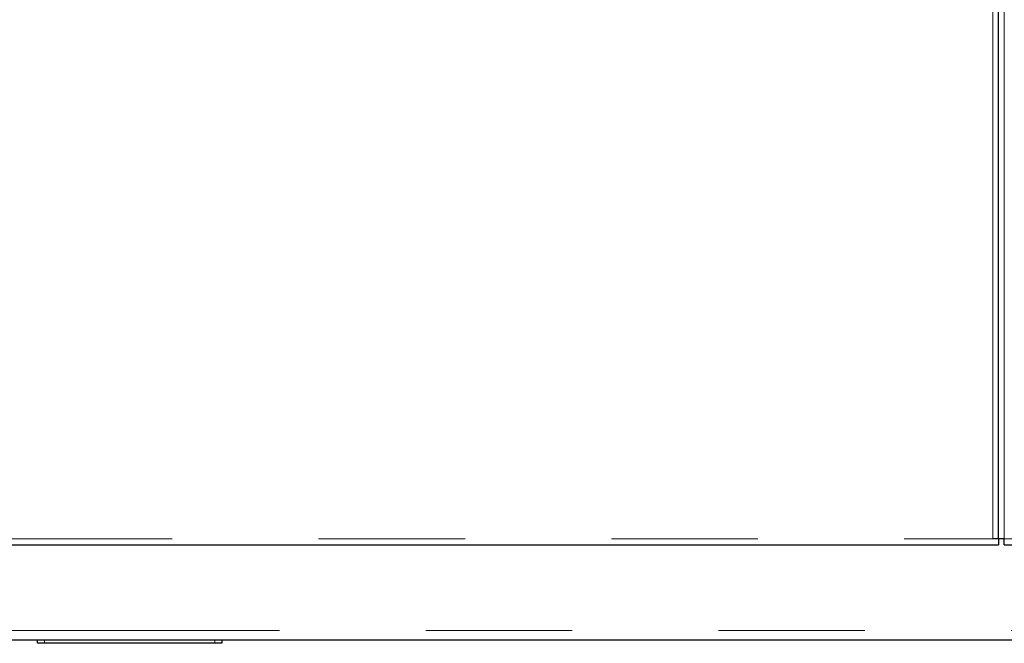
# Model space of a CAD drawing. Header units: millimetres. Extents: x 27 to 261, y 60 to 147.
# Tile 7 of 75: x 46.29 to 54.83, y 62.86 to 68.28. Entities that reach past the tile are written whole.
import ezdxf

# ---------------------------------------------------------------- set-up
doc = ezdxf.new("R2010")
doc.units = ezdxf.units.MM
doc.linetypes.add('PHANTOM', pattern=[12.7, 6.35, -1.27, 1.27, -1.27, 1.27, -1.27])

msp = doc.modelspace()

# ---------------------------------------------------------------- linework, layer by layer
at = {"color": 8, "linetype": 'PHANTOM', "lineweight": 18}
for p, q in [((54.7318, 63.7708), (54.7318, 90.9708)), ((54.8318, 63.7708), (54.8318, 90.9708)), ((41.2618, 63.7708), (54.7318, 63.7708)), ((54.8318, 63.7708), (68.3018, 63.7708)), ((29.4918, 62.9746), (68.3618, 62.9746)), ((46.5018, 62.8946), (46.5018, 62.8646)), ((47.9818, 62.8646), (47.9818, 62.8946))]:
    msp.add_line(p, q, dxfattribs=at)
at = {"color": 7, "linetype": 'Continuous', "lineweight": 25}
for p, q in [((54.7818, 63.7708), (54.7818, 90.9567)), ((54.7818, 63.7708), (54.7318, 63.7708)), ((54.8318, 63.7708), (54.7818, 63.7708)), ((54.7818, 63.7708), (54.7818, 63.7208)), ((54.8318, 63.7208), (54.8318, 63.7708)), ((41.2618, 63.7208), (54.7818, 63.7208)), ((54.8318, 63.7208), (68.3518, 63.7208)), ((41.8128, 62.8946), (63.4709, 62.8946)), ((46.4418, 62.8646), (46.4418, 62.8946)), ((48.0418, 62.8946), (48.0418, 62.8646)), ((46.5018, 62.8646), (46.4418, 62.8646)), ((47.9818, 62.8646), (46.5018, 62.8646)), ((48.0418, 62.8646), (47.9818, 62.8646))]:
    msp.add_line(p, q, dxfattribs=at)

doc.saveas('drawing.dxf')
